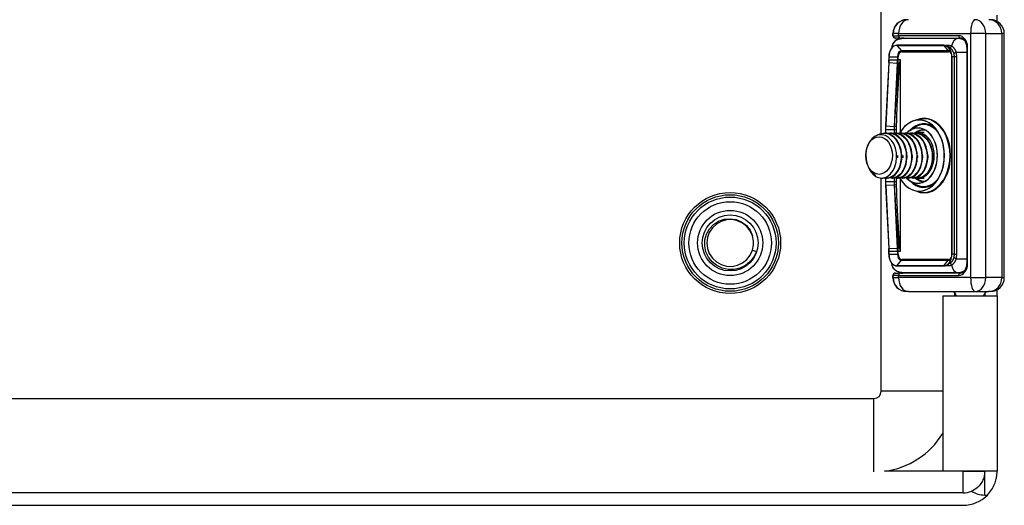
# Model space of a CAD drawing. Header units: inches. Extents: x 2.9 to 60.9, y 4.2 to 31.2.
# Tile 10 of 37: x 10.8 to 15, y 11.6 to 13.7. Entities that reach past the tile are written whole.
import ezdxf

# ---------------------------------------------------------------- set-up
doc = ezdxf.new("R2010")
doc.units = ezdxf.units.IN
doc.header["$MEASUREMENT"] = 0
doc.layers.add('Visible Edges(ANSI)', color=7, linetype='Continuous', lineweight=25)
doc.layers.add('Visible Tangent Edges(ANSI)', color=7, linetype='Continuous', lineweight=25)

msp = doc.modelspace()

# ---------------------------------------------------------------- linework, layer by layer
at = {"layer": 'Visible Edges(ANSI)'}
for p, q in [((14.4728, 13.1757), (14.4728, 21.9841)), ((14.9698, 13.6562), (14.9698, 13.682)), ((14.5232, 13.5943), (14.5232, 13.6041)), ((14.5244, 13.5943), (14.5244, 13.6041)), ((15.0009, 12.5569), (15.0009, 13.6041)), ((14.5338, 13.5844), (14.533, 13.5844)), ((14.5338, 13.5844), (14.5342, 13.5844)), ((14.5544, 13.5844), (14.5342, 13.5844)), ((14.5544, 13.5844), (14.8116, 13.5844)), ((14.8022, 13.5825), (14.5616, 13.5825)), ((14.8116, 13.5825), (14.8022, 13.5825)), ((14.8231, 13.5811), (14.8116, 13.5825)), ((14.7412, 13.5538), (14.5407, 13.5538)), ((14.7661, 13.5438), (14.7541, 13.5504)), ((14.8404, 13.5451), (14.8404, 12.6159)), ((14.5049, 13.4793), (14.4916, 13.2074)), ((14.5052, 13.4908), (14.5049, 13.4793)), ((14.5052, 13.5037), (14.5052, 13.4908)), ((14.7759, 12.6573), (14.7759, 13.5037)), ((14.6169, 13.231), (14.6366, 13.236)), ((14.4916, 13.2074), (14.4912, 13.1918)), ((14.4912, 13.1918), (14.4912, 13.1768)), ((14.5954, 13.1883), (14.6155, 13.2014)), ((14.4845, 13.177), (14.4872, 13.177)), ((14.5067, 13.177), (14.5095, 13.177)), ((14.529, 13.177), (14.5318, 13.177)), ((14.5513, 13.177), (14.5541, 13.177)), ((14.5735, 13.177), (14.5763, 13.177)), ((14.5958, 13.177), (14.5986, 13.177)), ((14.6181, 13.177), (14.6209, 13.177)), ((14.6574, 13.1789), (14.6306, 13.1789)), ((14.4428, 13.004), (14.4488, 12.9912)), ((14.4728, 12.0695), (14.4728, 12.9841)), ((14.4747, 12.9841), (14.4761, 12.9841)), ((14.4912, 12.9843), (14.4912, 12.9692)), ((14.4912, 12.9692), (14.4916, 12.9536)), ((14.4956, 12.9841), (14.4984, 12.9841)), ((14.5179, 12.9841), (14.5206, 12.9841)), ((14.5401, 12.9841), (14.5429, 12.9841)), ((14.5624, 12.9841), (14.5652, 12.9841)), ((14.5847, 12.9841), (14.5875, 12.9841)), ((14.5954, 12.9727), (14.6155, 12.9597)), ((14.6069, 12.9841), (14.6097, 12.9841)), ((14.6292, 12.9841), (14.6306, 12.9841)), ((14.6574, 12.9821), (14.6306, 12.9821)), ((14.4916, 12.9536), (14.5049, 12.6817)), ((14.6169, 12.93), (14.6366, 12.925)), ((13.9203, 12.6745), (13.9371, 12.669)), ((14.5049, 12.6817), (14.5052, 12.6702)), ((14.5052, 12.6702), (14.5052, 12.6573)), ((14.5407, 12.6072), (14.7412, 12.6072)), ((14.7661, 12.6172), (14.7541, 12.6106)), ((14.5232, 12.5569), (14.5232, 12.5667)), ((14.5244, 12.5569), (14.5244, 12.5667)), ((14.533, 12.5766), (14.5338, 12.5766)), ((14.5342, 12.5766), (14.5338, 12.5766)), ((14.5342, 12.5766), (14.5544, 12.5766)), ((14.8116, 12.5766), (14.5544, 12.5766)), ((14.5616, 12.5785), (14.8022, 12.5785)), ((14.8022, 12.5785), (14.8116, 12.5785)), ((14.8116, 12.5785), (14.8231, 12.5799)), ((14.9698, 12.479), (14.9698, 12.5048)), ((14.5824, 12.4978), (14.5822, 12.4978)), ((14.5824, 12.4978), (14.5834, 12.4978)), ((14.5892, 12.4978), (14.5834, 12.4978)), ((14.5892, 12.4978), (14.8758, 12.4978)), ((14.7368, 12.479), (14.9698, 12.479)), ((14.7368, 12.479), (14.7368, 11.7265)), ((14.7878, 12.4927), (14.7878, 12.479)), ((14.8758, 12.4978), (14.9344, 12.4978)), ((14.9168, 12.4906), (14.9168, 12.479)), ((14.9419, 12.4978), (14.9344, 12.4978)), ((14.9698, 12.479), (14.9698, 11.7265)), ((3.4178, 12.0385), (14.4418, 12.0385)), ((14.9698, 11.7265), (14.7368, 11.7265)), ((14.9698, 11.7265), (14.9168, 11.7265)), ((14.9168, 11.7265), (14.9168, 11.7265)), ((14.9698, 11.7265), (14.9698, 11.7265)), ((14.8238, 11.6335), (3.0358, 11.6335)), ((3.0358, 11.5805), (14.8238, 11.5805))]:
    msp.add_line(p, q, dxfattribs=at)
at = {"layer": 'Visible Edges(ANSI)', "flags": 128}
for points in [[(14.5616, 13.5825), (14.5538, 13.5818), (14.5462, 13.5798), (14.539, 13.5765), (14.5325, 13.5719), (14.5269, 13.5661), (14.5226, 13.5592), (14.5198, 13.5514), (14.5188, 13.5433)], [(14.5589, 13.5844), (14.567, 13.584), (14.575, 13.5825)], [(14.8404, 13.5451), (14.8398, 13.5532), (14.838, 13.5609), (14.835, 13.5678), (14.8312, 13.5738), (14.8267, 13.5785), (14.8218, 13.5818), (14.8167, 13.5838), (14.8116, 13.5844)], [(14.5407, 13.5538), (14.5337, 13.5529), (14.527, 13.55), (14.5209, 13.5453), (14.5155, 13.5391), (14.5111, 13.5315), (14.5078, 13.5229), (14.5058, 13.5135), (14.5052, 13.5037)], [(14.7541, 13.5504), (14.7478, 13.553), (14.7412, 13.5538)], [(14.7759, 13.5037), (14.7755, 13.5108), (14.7745, 13.5178), (14.7727, 13.5244), (14.7703, 13.5306)], [(14.6169, 13.231), (14.6075, 13.2281), (14.5983, 13.2239), (14.5894, 13.2186), (14.5809, 13.2122), (14.5729, 13.2048), (14.5653, 13.1964), (14.5583, 13.1871), (14.5519, 13.177)], [(14.5954, 13.1883), (14.5882, 13.183), (14.5814, 13.1767)], [(14.6452, 12.9645), (14.6523, 12.9667), (14.6592, 12.9698), (14.6659, 12.9738), (14.6723, 12.9785), (14.6784, 12.984), (14.6841, 12.9903), (14.6895, 12.9972), (14.6944, 13.0048), (14.6988, 13.013), (14.7027, 13.0216), (14.706, 13.0307), (14.7088, 13.0402), (14.711, 13.05), (14.7126, 13.0601), (14.7135, 13.0702), (14.7138, 13.0805), (14.7135, 13.0908), (14.7126, 13.101), (14.711, 13.111), (14.7088, 13.1208), (14.706, 13.1303), (14.7027, 13.1394), (14.6988, 13.1481), (14.6944, 13.1562), (14.6895, 13.1638), (14.6841, 13.1707), (14.6784, 13.177), (14.6723, 13.1825), (14.6659, 13.1873), (14.6592, 13.1912), (14.6523, 13.1943), (14.6452, 13.1965)], [(14.698, 12.9562), (14.708, 12.9676), (14.717, 12.9805), (14.7248, 12.9949), (14.7314, 13.0105), (14.7366, 13.0271), (14.7404, 13.0445), (14.7427, 13.0624), (14.7434, 13.0805), (14.7427, 13.0986), (14.7404, 13.1165), (14.7366, 13.1339), (14.7314, 13.1505), (14.7248, 13.1661), (14.717, 13.1805), (14.708, 13.1934), (14.698, 13.2048)], [(14.501, 12.9915), (14.5132, 13.0019), (14.5235, 13.0158), (14.5314, 13.0326), (14.5366, 13.0515), (14.5388, 13.0717), (14.5378, 13.0922), (14.5336, 13.112), (14.5265, 13.1301), (14.5167, 13.1457), (14.5046, 13.1579), (14.491, 13.1661), (14.4763, 13.1699), (14.4615, 13.169), (14.4471, 13.1635), (14.434, 13.1536), (14.4229, 13.1398), (14.4143, 13.123), (14.4088, 13.1038), (14.4065, 13.0835), (14.4077, 13.0632), (14.4123, 13.044), (14.42, 13.0271), (14.4304, 13.0135), (14.4428, 13.004)], [(14.4494, 13.1647), (14.4597, 13.1711), (14.4707, 13.1752), (14.482, 13.1769), (14.4933, 13.1762), (14.5045, 13.1731), (14.5151, 13.1677), (14.525, 13.1602), (14.534, 13.1506), (14.5418, 13.1392), (14.5482, 13.1264), (14.5532, 13.1125), (14.5565, 13.0977), (14.5581, 13.0825), (14.5581, 13.0673), (14.5563, 13.0524), (14.5529, 13.0382), (14.548, 13.025), (14.5417, 13.0133), (14.5341, 13.0032), (14.5255, 12.9951), (14.5162, 12.9891), (14.5062, 12.9854), (14.4961, 12.9841), (14.4858, 12.9852)], [(14.4984, 12.9841), (14.5068, 12.9849), (14.5151, 12.9873), (14.5231, 12.9914), (14.5306, 12.997), (14.5376, 13.004), (14.5438, 13.0123), (14.5492, 13.0218), (14.5537, 13.0323), (14.5572, 13.0436), (14.5596, 13.0555), (14.5609, 13.0679), (14.561, 13.0805), (14.56, 13.0931), (14.5578, 13.1055), (14.5544, 13.1174), (14.55, 13.1287), (14.5446, 13.1392), (14.5383, 13.1487), (14.5311, 13.157), (14.5232, 13.164), (14.5147, 13.1696), (14.5058, 13.1737), (14.4966, 13.1761), (14.4872, 13.177)], [(14.497, 13.1761), (14.5072, 13.177), (14.5174, 13.1759), (14.5274, 13.1729), (14.537, 13.168), (14.5461, 13.1613), (14.5543, 13.153), (14.5617, 13.1431), (14.5679, 13.1321), (14.573, 13.1199), (14.5769, 13.107), (14.5794, 13.0935), (14.5805, 13.0798), (14.5803, 13.0661), (14.5786, 13.0526), (14.5757, 13.0398), (14.5714, 13.0277), (14.566, 13.0168), (14.5596, 13.0071), (14.5523, 12.9989), (14.5442, 12.9924), (14.5356, 12.9877), (14.5265, 12.9849), (14.5173, 12.9841), (14.5081, 12.9852)], [(14.5206, 12.9841), (14.5291, 12.9849), (14.5374, 12.9873), (14.5454, 12.9914), (14.5529, 12.997), (14.5598, 13.004), (14.5661, 13.0123), (14.5715, 13.0218), (14.576, 13.0323), (14.5795, 13.0436), (14.5819, 13.0555), (14.5832, 13.0679), (14.5833, 13.0805), (14.5822, 13.0931), (14.58, 13.1055), (14.5767, 13.1174), (14.5723, 13.1287), (14.5669, 13.1392), (14.5605, 13.1487), (14.5534, 13.157), (14.5455, 13.164), (14.537, 13.1696), (14.5281, 13.1737), (14.5189, 13.1761), (14.5095, 13.177)], [(14.5193, 13.1761), (14.5295, 13.177), (14.5397, 13.1759), (14.5497, 13.1729), (14.5593, 13.168), (14.5683, 13.1613), (14.5766, 13.153), (14.5839, 13.1431), (14.5902, 13.1321), (14.5953, 13.1199), (14.5992, 13.107), (14.6017, 13.0935), (14.6028, 13.0798), (14.6025, 13.0661), (14.6009, 13.0526), (14.5979, 13.0398), (14.5937, 13.0277), (14.5883, 13.0168), (14.5819, 13.0071), (14.5745, 12.9989), (14.5665, 12.9924), (14.5578, 12.9877), (14.5488, 12.9849), (14.5396, 12.9841), (14.5304, 12.9852)], [(14.5429, 12.9841), (14.5514, 12.9849), (14.5596, 12.9873), (14.5676, 12.9914), (14.5752, 12.997), (14.5821, 13.004), (14.5884, 13.0123), (14.5938, 13.0218), (14.5983, 13.0323), (14.6018, 13.0436), (14.6042, 13.0555), (14.6054, 13.0679), (14.6056, 13.0805), (14.6045, 13.0931), (14.6023, 13.1055), (14.599, 13.1174), (14.5946, 13.1287), (14.5891, 13.1392), (14.5828, 13.1487), (14.5756, 13.157), (14.5677, 13.164), (14.5593, 13.1696), (14.5504, 13.1737), (14.5411, 13.1761), (14.5318, 13.177)], [(14.5415, 13.1761), (14.5517, 13.177), (14.562, 13.1759), (14.572, 13.1729), (14.5816, 13.168), (14.5906, 13.1613), (14.5989, 13.153), (14.6062, 13.1431), (14.6125, 13.1321), (14.6176, 13.1199), (14.6214, 13.107), (14.6239, 13.0935), (14.6251, 13.0798), (14.6248, 13.0661), (14.6232, 13.0526), (14.6202, 13.0398), (14.616, 13.0277), (14.6106, 13.0168), (14.6042, 13.0071), (14.5968, 12.9989), (14.5887, 12.9924), (14.5801, 12.9877), (14.5711, 12.9849), (14.5619, 12.9841), (14.5527, 12.9852)], [(14.5652, 12.9841), (14.5736, 12.9849), (14.5819, 12.9873), (14.5899, 12.9914), (14.5974, 12.997), (14.6044, 13.004), (14.6106, 13.0123), (14.6161, 13.0218), (14.6205, 13.0323), (14.624, 13.0436), (14.6264, 13.0555), (14.6277, 13.0679), (14.6278, 13.0805), (14.6268, 13.0931), (14.6246, 13.1055), (14.6212, 13.1174), (14.6168, 13.1287), (14.6114, 13.1392), (14.6051, 13.1487), (14.5979, 13.157), (14.59, 13.164), (14.5815, 13.1696), (14.5726, 13.1737), (14.5634, 13.1761), (14.5541, 13.177)], [(14.5638, 13.1761), (14.574, 13.177), (14.5842, 13.1759), (14.5942, 13.1729), (14.6038, 13.168), (14.6129, 13.1613), (14.6211, 13.153), (14.6285, 13.1431), (14.6348, 13.1321), (14.6399, 13.1199), (14.6437, 13.107), (14.6462, 13.0935), (14.6473, 13.0798), (14.6471, 13.0661), (14.6454, 13.0526), (14.6425, 13.0398), (14.6382, 13.0277), (14.6329, 13.0168), (14.6264, 13.0071), (14.6191, 12.9989), (14.611, 12.9924), (14.6024, 12.9877), (14.5933, 12.9849), (14.5841, 12.9841), (14.5749, 12.9852)], [(14.5875, 12.9841), (14.5959, 12.9849), (14.6042, 12.9873), (14.6122, 12.9914), (14.6197, 12.997), (14.6267, 13.004), (14.6329, 13.0123), (14.6383, 13.0218), (14.6428, 13.0323), (14.6463, 13.0436), (14.6487, 13.0555), (14.65, 13.0679), (14.6501, 13.0805), (14.649, 13.0931), (14.6468, 13.1055), (14.6435, 13.1174), (14.6391, 13.1287), (14.6337, 13.1392), (14.6273, 13.1487), (14.6202, 13.157), (14.6123, 13.164), (14.6038, 13.1696), (14.5949, 13.1737), (14.5857, 13.1761), (14.5763, 13.177)], [(14.5861, 13.1761), (14.5963, 13.177), (14.6065, 13.1759), (14.6165, 13.1729), (14.6261, 13.168), (14.6351, 13.1613), (14.6434, 13.153), (14.6507, 13.1431), (14.657, 13.1321), (14.6621, 13.1199), (14.666, 13.107), (14.6685, 13.0935), (14.6696, 13.0798), (14.6693, 13.0661), (14.6677, 13.0526), (14.6647, 13.0398), (14.6605, 13.0277), (14.6551, 13.0168), (14.6487, 13.0071), (14.6414, 12.9989), (14.6333, 12.9924), (14.6246, 12.9877), (14.6156, 12.9849), (14.6064, 12.9841), (14.5972, 12.9852)], [(14.6097, 12.9841), (14.6182, 12.9849), (14.6265, 12.9873), (14.6344, 12.9914), (14.642, 12.997), (14.6489, 13.004), (14.6552, 13.0123), (14.6606, 13.0218), (14.6651, 13.0323), (14.6686, 13.0436), (14.671, 13.0555), (14.6722, 13.0679), (14.6724, 13.0805), (14.6713, 13.0931), (14.6691, 13.1055), (14.6658, 13.1174), (14.6614, 13.1287), (14.656, 13.1392), (14.6496, 13.1487), (14.6424, 13.157), (14.6346, 13.164), (14.6261, 13.1696), (14.6172, 13.1737), (14.608, 13.1761), (14.5986, 13.177)], [(14.6083, 13.1761), (14.6186, 13.177), (14.6288, 13.1759), (14.6388, 13.1729), (14.6484, 13.168), (14.6574, 13.1613), (14.6657, 13.153), (14.673, 13.1431), (14.6793, 13.1321), (14.6844, 13.1199), (14.6882, 13.107), (14.6908, 13.0935), (14.6919, 13.0798), (14.6916, 13.0661), (14.69, 13.0526), (14.687, 13.0398), (14.6828, 13.0277), (14.6774, 13.0168), (14.671, 13.0071), (14.6636, 12.9989), (14.6556, 12.9924), (14.6469, 12.9877), (14.6379, 12.9849), (14.6287, 12.9841), (14.6195, 12.9852)], [(14.6569, 12.9915), (14.6635, 12.9964), (14.6697, 13.0023), (14.6754, 13.0093), (14.6804, 13.0171), (14.6848, 13.0259), (14.6884, 13.0353), (14.6913, 13.0453), (14.6933, 13.0558), (14.6944, 13.0666), (14.6947, 13.0776), (14.6941, 13.0886), (14.6926, 13.0995), (14.6902, 13.1102), (14.687, 13.1205), (14.683, 13.1302), (14.6782, 13.1393), (14.6727, 13.1477), (14.6665, 13.1551), (14.6598, 13.1616), (14.6526, 13.167), (14.645, 13.1713), (14.6371, 13.1745), (14.6291, 13.1763), (14.6209, 13.177)], [(14.5387, 13.0805), (14.5388, 13.0801), (14.5388, 13.0797), (14.5388, 13.0793), (14.5388, 13.0788), (14.5388, 13.0784), (14.5388, 13.078), (14.5388, 13.0776), (14.5388, 13.0772), (14.5388, 13.0768), (14.5388, 13.0763), (14.5388, 13.0759), (14.5388, 13.0755), (14.5388, 13.0751), (14.5388, 13.0747), (14.5388, 13.0743), (14.5388, 13.0738), (14.5388, 13.0734), (14.5388, 13.073), (14.5388, 13.0726), (14.5388, 13.0722), (14.5388, 13.0718), (14.5388, 13.0714), (14.5387, 13.0709), (14.5387, 13.0705)], [(14.5443, 13.0705), (14.5443, 13.0709), (14.5443, 13.0713), (14.5443, 13.0718), (14.5443, 13.0722), (14.5442, 13.0726), (14.5442, 13.073), (14.5442, 13.0734), (14.5442, 13.0738), (14.5442, 13.0743), (14.5442, 13.0747), (14.5442, 13.0751), (14.5442, 13.0755), (14.5442, 13.0759), (14.5442, 13.0763), (14.5442, 13.0768), (14.5442, 13.0772), (14.5442, 13.0776), (14.5442, 13.078), (14.5442, 13.0784), (14.5443, 13.0788), (14.5443, 13.0793), (14.5443, 13.0797), (14.5443, 13.0801), (14.5443, 13.0805)], [(14.561, 13.0805), (14.561, 13.0801), (14.561, 13.0797), (14.561, 13.0792), (14.5611, 13.0788), (14.5611, 13.0784), (14.5611, 13.078), (14.5611, 13.0776), (14.5611, 13.0772), (14.5611, 13.0767), (14.5611, 13.0763), (14.5611, 13.0759), (14.5611, 13.0755), (14.5611, 13.0751), (14.5611, 13.0747), (14.5611, 13.0743), (14.5611, 13.0738), (14.5611, 13.0734), (14.5611, 13.073), (14.5611, 13.0726), (14.5611, 13.0722), (14.5611, 13.0718), (14.561, 13.0713), (14.561, 13.0709), (14.561, 13.0705)], [(14.5666, 13.0705), (14.5666, 13.0709), (14.5665, 13.0713), (14.5665, 13.0718), (14.5665, 13.0722), (14.5665, 13.0726), (14.5665, 13.073), (14.5665, 13.0734), (14.5665, 13.0738), (14.5665, 13.0743), (14.5665, 13.0747), (14.5665, 13.0751), (14.5665, 13.0755), (14.5665, 13.0759), (14.5665, 13.0763), (14.5665, 13.0768), (14.5665, 13.0772), (14.5665, 13.0776), (14.5665, 13.078), (14.5665, 13.0784), (14.5665, 13.0788), (14.5665, 13.0793), (14.5665, 13.0797), (14.5666, 13.0801), (14.5666, 13.0805)], [(14.5833, 13.0805), (14.5833, 13.0801), (14.5833, 13.0797), (14.5833, 13.0792), (14.5833, 13.0788), (14.5833, 13.0784), (14.5833, 13.078), (14.5833, 13.0776), (14.5834, 13.0772), (14.5834, 13.0767), (14.5834, 13.0763), (14.5834, 13.0759), (14.5834, 13.0755), (14.5834, 13.0751), (14.5834, 13.0747), (14.5834, 13.0742), (14.5834, 13.0738), (14.5834, 13.0734), (14.5833, 13.073), (14.5833, 13.0726), (14.5833, 13.0722), (14.5833, 13.0718), (14.5833, 13.0713), (14.5833, 13.0709), (14.5833, 13.0705)], [(14.6055, 13.0805), (14.6055, 13.0801), (14.6056, 13.0797), (14.6056, 13.0793), (14.6056, 13.0788), (14.6056, 13.0784), (14.6056, 13.078), (14.6056, 13.0776), (14.6056, 13.0772), (14.6056, 13.0768), (14.6056, 13.0763), (14.6056, 13.0759), (14.6056, 13.0755), (14.6056, 13.0751), (14.6056, 13.0747), (14.6056, 13.0743), (14.6056, 13.0738), (14.6056, 13.0734), (14.6056, 13.073), (14.6056, 13.0726), (14.6056, 13.0722), (14.6056, 13.0718), (14.6056, 13.0713), (14.6055, 13.0709), (14.6055, 13.0705)], [(14.6278, 13.0805), (14.6278, 13.0801), (14.6278, 13.0797), (14.6278, 13.0793), (14.6279, 13.0788), (14.6279, 13.0784), (14.6279, 13.078), (14.6279, 13.0776), (14.6279, 13.0772), (14.6279, 13.0768), (14.6279, 13.0763), (14.6279, 13.0759), (14.6279, 13.0755), (14.6279, 13.0751), (14.6279, 13.0747), (14.6279, 13.0743), (14.6279, 13.0738), (14.6279, 13.0734), (14.6279, 13.073), (14.6279, 13.0726), (14.6279, 13.0722), (14.6278, 13.0718), (14.6278, 13.0714), (14.6278, 13.0709), (14.6278, 13.0705)], [(14.6501, 13.0805), (14.6501, 13.0801), (14.6501, 13.0797), (14.6501, 13.0793), (14.6501, 13.0788), (14.6502, 13.0784), (14.6502, 13.078), (14.6502, 13.0776), (14.6502, 13.0772), (14.6502, 13.0768), (14.6502, 13.0763), (14.6502, 13.0759), (14.6502, 13.0755), (14.6502, 13.0751), (14.6502, 13.0747), (14.6502, 13.0743), (14.6502, 13.0738), (14.6502, 13.0734), (14.6502, 13.073), (14.6501, 13.0726), (14.6501, 13.0722), (14.6501, 13.0718), (14.6501, 13.0714), (14.6501, 13.0709), (14.6501, 13.0705)], [(14.6724, 13.0805), (14.6724, 13.0801), (14.6724, 13.0797), (14.6724, 13.0792), (14.6724, 13.0788), (14.6724, 13.0784), (14.6724, 13.078), (14.6724, 13.0776), (14.6725, 13.0772), (14.6725, 13.0767), (14.6725, 13.0763), (14.6725, 13.0759), (14.6725, 13.0755), (14.6725, 13.0751), (14.6725, 13.0747), (14.6725, 13.0743), (14.6725, 13.0738), (14.6724, 13.0734), (14.6724, 13.073), (14.6724, 13.0726), (14.6724, 13.0722), (14.6724, 13.0718), (14.6724, 13.0713), (14.6724, 13.0709), (14.6724, 13.0705)], [(14.4488, 12.9912), (14.4474, 12.9922), (14.4459, 12.9932), (14.4445, 12.9942), (14.443, 12.9953), (14.4416, 12.9965), (14.4402, 12.9977), (14.4389, 12.999), (14.4375, 13.0003), (14.4362, 13.0016), (14.4349, 13.003), (14.4337, 13.0045), (14.4324, 13.006), (14.4312, 13.0076), (14.43, 13.0092), (14.4289, 13.0108), (14.4278, 13.0125), (14.4267, 13.0142), (14.4256, 13.016), (14.4246, 13.0178), (14.4236, 13.0196), (14.4226, 13.0215), (14.4216, 13.0235), (14.4207, 13.0254), (14.4199, 13.0274)], [(14.4761, 12.9841), (14.4772, 12.9841), (14.4782, 12.9841), (14.4793, 12.9842), (14.4804, 12.9843), (14.4814, 12.9844), (14.4825, 12.9845), (14.4836, 12.9847), (14.4846, 12.9849), (14.4857, 12.9851), (14.4867, 12.9854), (14.4878, 12.9856), (14.4888, 12.9859), (14.4899, 12.9863), (14.4909, 12.9866), (14.492, 12.987), (14.493, 12.9874), (14.494, 12.9878), (14.495, 12.9883), (14.4961, 12.9888), (14.4971, 12.9893), (14.4981, 12.9898), (14.4991, 12.9904), (14.5001, 12.9909), (14.501, 12.9915)], [(14.5515, 12.9849), (14.5579, 12.9746), (14.5649, 12.9651), (14.5725, 12.9566), (14.5806, 12.9491), (14.5892, 12.9426), (14.5981, 12.9372), (14.6074, 12.933), (14.6169, 12.93)], [(14.5815, 12.9842), (14.5883, 12.978), (14.5954, 12.9727)], [(13.9371, 12.669), (13.926, 12.6459), (13.91, 12.6257), (13.89, 12.6095), (13.8669, 12.5981), (13.8419, 12.5921), (13.8162, 12.5919), (13.7911, 12.5974), (13.7678, 12.6085), (13.7477, 12.6245), (13.7319, 12.6447), (13.721, 12.668), (13.7159, 12.6932), (13.7168, 12.7189), (13.7236, 12.7436), (13.7361, 12.766), (13.7536, 12.7849), (13.7751, 12.799), (13.7993, 12.8075), (13.8248, 12.8098), (13.8502, 12.8059), (13.8738, 12.7959), (13.8942, 12.7803), (13.91, 12.7601), (13.9203, 12.7366)], [(13.9203, 12.7366), (13.9104, 12.758), (13.8958, 12.7765), (13.8772, 12.7911), (13.8558, 12.801), (13.8327, 12.8056), (13.8091, 12.8047), (13.7864, 12.7982), (13.7658, 12.7867), (13.7484, 12.7707), (13.7353, 12.7511), (13.7272, 12.7289), (13.7244, 12.7055), (13.7272, 12.682), (13.7354, 12.6599), (13.7485, 12.6403), (13.7658, 12.6243), (13.7864, 12.6127), (13.8091, 12.6063), (13.8327, 12.6054), (13.8559, 12.61), (13.8773, 12.6199), (13.8958, 12.6345), (13.9104, 12.6531), (13.9203, 12.6745)], [(14.5052, 12.6573), (14.5058, 12.6475), (14.5078, 12.6381), (14.5111, 12.6295), (14.5155, 12.6219), (14.5209, 12.6157), (14.527, 12.611), (14.5337, 12.6082), (14.5407, 12.6072)], [(14.7703, 12.6304), (14.7727, 12.6366), (14.7745, 12.6433), (14.7755, 12.6502), (14.7759, 12.6573)], [(14.5616, 12.5785), (14.5538, 12.5792), (14.5462, 12.5812), (14.539, 12.5845), (14.5325, 12.5891), (14.5269, 12.5949), (14.5226, 12.6018), (14.5198, 12.6096), (14.5188, 12.6178)], [(14.7412, 12.6072), (14.7478, 12.6081), (14.7541, 12.6106)], [(14.8116, 12.5766), (14.8167, 12.5772), (14.8218, 12.5792), (14.8267, 12.5825), (14.8312, 12.5872), (14.835, 12.5932), (14.838, 12.6002), (14.8398, 12.6079), (14.8404, 12.6159)], [(14.5589, 12.5766), (14.567, 12.5771), (14.575, 12.5785)], [(14.9168, 11.7265), (14.9168, 11.7262), (14.9168, 11.7254), (14.9168, 11.7241), (14.9167, 11.7224), (14.9166, 11.7202), (14.9164, 11.7175), (14.916, 11.7145), (14.9155, 11.7111), (14.9148, 11.7074), (14.9139, 11.7033), (14.9126, 11.6989), (14.911, 11.6943), (14.9091, 11.6895), (14.9068, 11.6845), (14.9041, 11.6795), (14.9009, 11.6744), (14.8972, 11.6694), (14.8932, 11.6646), (14.8887, 11.6599), (14.8838, 11.6555), (14.8785, 11.6513), (14.873, 11.6476), (14.8671, 11.6442), (14.8609, 11.6412)], [(14.9283, 11.6246), (14.933, 11.6296), (14.9375, 11.6349), (14.9418, 11.6406), (14.9459, 11.6465), (14.9497, 11.6526), (14.9532, 11.6589), (14.9563, 11.6652), (14.959, 11.6713), (14.9612, 11.6772), (14.9631, 11.6828), (14.9647, 11.6882), (14.966, 11.6934), (14.9671, 11.6984), (14.9679, 11.703), (14.9685, 11.7073), (14.969, 11.7113), (14.9693, 11.7148), (14.9696, 11.7178), (14.9697, 11.7205), (14.9698, 11.7226), (14.9698, 11.7243), (14.9698, 11.7255), (14.9698, 11.7263), (14.9698, 11.7265)]]:
    msp.add_lwpolyline(points, dxfattribs=at)
at = {"layer": 'Visible Edges(ANSI)'}
for radius in [0.2165, 0.2071, 0.1969, 0.1201]:
    msp.add_circle((13.8248, 12.7055), radius, dxfattribs=at)
for centre, radius, start, end in [((14.5822, 13.6041), 0.0591, 90, 180), ((14.5834, 13.6041), 0.0591, 90, 180), ((14.9419, 13.6041), 0.0591, 0, 90), ((14.533, 13.5943), 0.00984, 180, 270), ((14.5342, 13.5943), 0.00984, 180, 270), ((13.8248, 12.7055), 0.1004, 342.018, 18.018), ((14.533, 12.5667), 0.00984, 90, 180), ((14.5822, 12.5569), 0.0591, 180, 270), ((14.5342, 12.5667), 0.00984, 90, 180), ((14.5834, 12.5569), 0.0591, 180, 270), ((14.9419, 12.5569), 0.0591, 270, 0), ((14.7746, 12.4781), 0.0197, 2.5104, 90), ((14.932, 12.4781), 0.0197, 90, 177.4896), ((14.4418, 12.0695), 0.031, 270, 0), ((14.4418, 12.0695), 0.346, 277.5509, 328.4939), ((14.8238, 11.7265), 0.093, 270, 293.524), ((14.8238, 11.7265), 0.146, 270, 315.7102)]:
    msp.add_arc(centre, radius, start, end, dxfattribs=at)
for centre, major_axis, start_param, end_param in [((14.6306, 13.0805), (0, -0.0984), 6.064213, 9.626048), ((14.6306, 13.0805), (0, -0.0984), 4.767443, 4.770887), ((14.4747, 13.0805), (0, -0.0965), 5.894413, 6.679811), ((14.6306, 13.0805), (0, -0.0965), 0, 0.396626)]:
    msp.add_ellipse(centre, major_axis=major_axis, ratio=0.707107, start_param=start_param, end_param=end_param, dxfattribs=at)
msp.add_ellipse((14.4636, 13.0805), major_axis=(0, 0.0807), ratio=0.707107, dxfattribs=at)
at = {"layer": 'Visible Tangent Edges(ANSI)'}
for p, q in [((14.524, 13.6041), (14.5232, 13.6041)), ((14.524, 13.6041), (14.5244, 13.6041)), ((14.524, 13.5943), (14.524, 13.6041)), ((14.5474, 13.6041), (14.5244, 13.6041)), ((14.5474, 13.6041), (14.8564, 13.6041)), ((14.5474, 13.5943), (14.5474, 13.6041)), ((14.9214, 13.6041), (14.8564, 13.6041)), ((14.8564, 13.6041), (14.8564, 12.5569)), ((14.9214, 13.6041), (14.9902, 13.6041)), ((14.9214, 12.5569), (14.9214, 13.6041)), ((15.0009, 13.6041), (14.9902, 13.6041)), ((14.9902, 13.6041), (14.9902, 12.5569)), ((14.5232, 13.5943), (14.524, 13.5943)), ((14.5244, 13.5943), (14.524, 13.5943)), ((14.5244, 13.5943), (14.5474, 13.5943)), ((14.8046, 13.5943), (14.5474, 13.5943)), ((14.5405, 13.5531), (14.741, 13.5531)), ((14.5405, 13.5531), (14.5604, 13.5296)), ((14.7608, 13.5296), (14.5604, 13.5296)), ((14.5616, 13.5259), (14.762, 13.5259)), ((14.741, 13.5531), (14.7608, 13.5296)), ((14.7628, 13.5521), (14.7504, 13.5521)), ((14.7943, 13.5234), (14.8404, 13.5234)), ((14.8433, 13.5451), (14.8404, 13.5451)), ((14.8433, 12.6159), (14.8433, 13.5451)), ((14.5053, 13.4793), (14.492, 13.2074)), ((14.5056, 13.5037), (14.5052, 13.5037)), ((14.5056, 13.4908), (14.5052, 13.4908)), ((14.5053, 13.4793), (14.5418, 13.4774)), ((14.5056, 13.5037), (14.5056, 13.4908)), ((14.5056, 13.5037), (14.5421, 13.5037)), ((14.5056, 13.4908), (14.5421, 13.4908)), ((14.5418, 13.4774), (14.5285, 13.2055)), ((14.5421, 13.5037), (14.5459, 13.5037)), ((14.5421, 13.5037), (14.5421, 13.4908)), ((14.5421, 13.4908), (14.5459, 13.4908)), ((14.5437, 13.4396), (14.5455, 13.4773)), ((14.5455, 13.4773), (14.5508, 13.4773)), ((14.5459, 13.4908), (14.5459, 13.5037)), ((14.5549, 13.4908), (14.5459, 13.4908)), ((14.5549, 13.1818), (14.5549, 13.4908)), ((14.7759, 13.5037), (14.7767, 13.5037)), ((14.7767, 12.6573), (14.7767, 13.5037)), ((14.7857, 13.5037), (14.7767, 13.5037)), ((14.7857, 13.5037), (14.7857, 12.6573)), ((14.797, 13.5037), (14.7857, 13.5037)), ((14.797, 12.6573), (14.797, 13.5037)), ((14.4917, 13.1918), (14.4912, 13.1918)), ((14.4917, 13.1918), (14.4917, 13.1768)), ((14.4917, 13.1918), (14.5282, 13.1918)), ((14.492, 13.2074), (14.5285, 13.2055)), ((14.5282, 13.1918), (14.5285, 13.1918)), ((14.5282, 13.1918), (14.5282, 13.177)), ((14.5285, 13.1918), (14.5386, 13.1918)), ((14.5285, 13.1918), (14.5285, 13.177)), ((14.5386, 13.1765), (14.5386, 13.1918)), ((14.4917, 12.9692), (14.4912, 12.9692)), ((14.4917, 12.9842), (14.4917, 12.9692)), ((14.4917, 12.9692), (14.5282, 12.9692)), ((14.5282, 12.9847), (14.5282, 12.9692)), ((14.5282, 12.9692), (14.5285, 12.9692)), ((14.5285, 12.9848), (14.5285, 12.9692)), ((14.5285, 12.9692), (14.5386, 12.9692)), ((14.5386, 12.9692), (14.5386, 12.9841)), ((14.5549, 12.6702), (14.5549, 12.9792)), ((14.492, 12.9536), (14.5285, 12.9555)), ((14.492, 12.9536), (14.5053, 12.6817)), ((14.5285, 12.9555), (14.5418, 12.6836)), ((14.5455, 12.6837), (14.5437, 12.7214)), ((14.5053, 12.6817), (14.5418, 12.6836)), ((14.5508, 12.6837), (14.5455, 12.6837)), ((14.5056, 12.6702), (14.5052, 12.6702)), ((14.5056, 12.6573), (14.5052, 12.6573)), ((14.5056, 12.6702), (14.5421, 12.6702)), ((14.5056, 12.6573), (14.5056, 12.6702)), ((14.5056, 12.6573), (14.5421, 12.6573)), ((14.5405, 12.6079), (14.5604, 12.6315)), ((14.5421, 12.6702), (14.5459, 12.6702)), ((14.5421, 12.6702), (14.5421, 12.6573)), ((14.5421, 12.6573), (14.5459, 12.6573)), ((14.5459, 12.6702), (14.5549, 12.6702)), ((14.5459, 12.6573), (14.5459, 12.6702)), ((14.5604, 12.6315), (14.7608, 12.6315)), ((14.762, 12.6351), (14.5616, 12.6351)), ((14.741, 12.6079), (14.7608, 12.6315)), ((14.7759, 12.6573), (14.7767, 12.6573)), ((14.7857, 12.6573), (14.7767, 12.6573)), ((14.7857, 12.6573), (14.797, 12.6573)), ((14.7943, 12.6376), (14.8404, 12.6376)), ((14.741, 12.6079), (14.5405, 12.6079)), ((14.7504, 12.6089), (14.7628, 12.6089)), ((14.8433, 12.6159), (14.8404, 12.6159)), ((14.524, 12.5667), (14.5232, 12.5667)), ((14.5232, 12.5569), (14.524, 12.5569)), ((14.524, 12.5667), (14.5244, 12.5667)), ((14.524, 12.5569), (14.524, 12.5667)), ((14.5244, 12.5569), (14.524, 12.5569)), ((14.5474, 12.5667), (14.5244, 12.5667)), ((14.5244, 12.5569), (14.5474, 12.5569)), ((14.5474, 12.5667), (14.8046, 12.5667)), ((14.5474, 12.5569), (14.5474, 12.5667)), ((14.8564, 12.5569), (14.5474, 12.5569)), ((14.8564, 12.5569), (14.9214, 12.5569)), ((14.9902, 12.5569), (14.9214, 12.5569)), ((14.9902, 12.5569), (15.0009, 12.5569)), ((14.7368, 12.0695), (14.4728, 12.0695)), ((14.4418, 11.7235), (14.4418, 12.0385)), ((14.8238, 11.7265), (14.4873, 11.7265)), ((14.8238, 11.6335), (14.8238, 11.7265)), ((14.8238, 11.7265), (14.9168, 11.7265)), ((14.8238, 11.7265), (14.8238, 11.7265)), ((14.9168, 11.6246), (14.9168, 11.7265)), ((14.9168, 11.6246), (14.9283, 11.6246))]:
    msp.add_line(p, q, dxfattribs=at)
at = {"layer": 'Visible Tangent Edges(ANSI)', "flags": 128}
for points in [[(14.5194, 13.5438), (14.5196, 13.5466), (14.5199, 13.5493), (14.5205, 13.5519), (14.5212, 13.5545), (14.5222, 13.5571), (14.5233, 13.5595), (14.5245, 13.5619), (14.526, 13.5641), (14.5276, 13.5663), (14.5293, 13.5683), (14.5311, 13.5703), (14.533, 13.572), (14.5351, 13.5737), (14.5372, 13.5752), (14.5394, 13.5766), (14.5417, 13.5778), (14.5441, 13.5789), (14.5465, 13.5798), (14.5489, 13.5806), (14.5514, 13.5813), (14.5539, 13.5818), (14.5565, 13.5822), (14.559, 13.5824), (14.5616, 13.5825)], [(14.576, 13.5825), (14.5753, 13.5826), (14.5746, 13.5828), (14.5739, 13.5829), (14.5732, 13.5831), (14.5725, 13.5832), (14.5718, 13.5833), (14.5711, 13.5835), (14.5703, 13.5836), (14.5696, 13.5837), (14.5689, 13.5838), (14.5682, 13.5839), (14.5675, 13.584), (14.5668, 13.584), (14.5661, 13.5841), (14.5654, 13.5842), (14.5646, 13.5842), (14.5639, 13.5843), (14.5632, 13.5843), (14.5625, 13.5844), (14.5618, 13.5844), (14.5611, 13.5844), (14.5603, 13.5844), (14.5596, 13.5844), (14.5589, 13.5844)], [(14.7748, 13.5497), (14.7743, 13.5499), (14.7738, 13.5501), (14.7734, 13.5502), (14.7729, 13.5504), (14.7724, 13.5506), (14.7719, 13.5507), (14.7714, 13.5509), (14.7709, 13.551), (14.7704, 13.5512), (14.7699, 13.5513), (14.7694, 13.5514), (14.7689, 13.5515), (14.7684, 13.5516), (14.7679, 13.5517), (14.7674, 13.5518), (14.7669, 13.5518), (14.7664, 13.5519), (14.7659, 13.5519), (14.7654, 13.552), (14.7648, 13.552), (14.7643, 13.5521), (14.7638, 13.5521), (14.7633, 13.5521), (14.7628, 13.5521)], [(14.7661, 13.5438), (14.7669, 13.5433), (14.7678, 13.5427), (14.7687, 13.5421), (14.7696, 13.5414), (14.7704, 13.5407), (14.7713, 13.54), (14.7721, 13.5392), (14.7729, 13.5384), (14.7737, 13.5375), (14.7745, 13.5366), (14.7752, 13.5357), (14.7759, 13.5347), (14.7767, 13.5337), (14.7773, 13.5326), (14.778, 13.5315), (14.7787, 13.5304), (14.7793, 13.5293), (14.7799, 13.5281), (14.7804, 13.5269), (14.781, 13.5257), (14.7815, 13.5244), (14.782, 13.5231), (14.7825, 13.5218), (14.7829, 13.5205)], [(14.7943, 13.5234), (14.7939, 13.5249), (14.7934, 13.5264), (14.7929, 13.5279), (14.7923, 13.5294), (14.7917, 13.5308), (14.7911, 13.5322), (14.7904, 13.5336), (14.7897, 13.5349), (14.789, 13.5362), (14.7882, 13.5375), (14.7874, 13.5387), (14.7865, 13.5399), (14.7857, 13.541), (14.7848, 13.5421), (14.7838, 13.5431), (14.7829, 13.544), (14.7819, 13.5449), (14.7809, 13.5458), (14.7799, 13.5466), (14.7789, 13.5473), (14.7779, 13.548), (14.7769, 13.5486), (14.7758, 13.5492), (14.7748, 13.5497)], [(14.7829, 13.5205), (14.7832, 13.5199), (14.7834, 13.5192), (14.7836, 13.5185), (14.7838, 13.5178), (14.7839, 13.5172), (14.7841, 13.5165), (14.7843, 13.5158), (14.7844, 13.5151), (14.7846, 13.5144), (14.7847, 13.5137), (14.7849, 13.513), (14.785, 13.5123), (14.7851, 13.5116), (14.7852, 13.5109), (14.7853, 13.5102), (14.7854, 13.5094), (14.7854, 13.5087), (14.7855, 13.508), (14.7856, 13.5073), (14.7856, 13.5066), (14.7856, 13.5059), (14.7857, 13.5052), (14.7857, 13.5044), (14.7857, 13.5037)], [(14.797, 13.5037), (14.797, 13.5046), (14.7969, 13.5054), (14.7969, 13.5062), (14.7969, 13.5071), (14.7968, 13.5079), (14.7968, 13.5088), (14.7967, 13.5096), (14.7967, 13.5104), (14.7966, 13.5113), (14.7965, 13.5121), (14.7964, 13.5129), (14.7963, 13.5138), (14.7962, 13.5146), (14.7961, 13.5154), (14.7959, 13.5162), (14.7958, 13.517), (14.7956, 13.5179), (14.7955, 13.5187), (14.7953, 13.5195), (14.7951, 13.5203), (14.7949, 13.5211), (14.7947, 13.5219), (14.7945, 13.5226), (14.7943, 13.5234)], [(14.5549, 13.4908), (14.5547, 13.4903), (14.5545, 13.4897), (14.5544, 13.4891), (14.5542, 13.4886), (14.5541, 13.488), (14.5539, 13.4874), (14.5537, 13.4869), (14.5536, 13.4863), (14.5534, 13.4858), (14.5532, 13.4852), (14.5531, 13.4846), (14.5529, 13.4841), (14.5527, 13.4835), (14.5526, 13.4829), (14.5524, 13.4824), (14.5522, 13.4818), (14.5521, 13.4812), (14.5519, 13.4807), (14.5517, 13.4801), (14.5515, 13.4795), (14.5514, 13.479), (14.5512, 13.4784), (14.551, 13.4779), (14.5508, 13.4773)], [(14.5531, 13.4762), (14.5532, 13.4768), (14.5533, 13.4774), (14.5533, 13.478), (14.5534, 13.4786), (14.5535, 13.4792), (14.5536, 13.4799), (14.5536, 13.4805), (14.5537, 13.4811), (14.5538, 13.4817), (14.5539, 13.4823), (14.5539, 13.4829), (14.554, 13.4835), (14.5541, 13.4841), (14.5542, 13.4847), (14.5542, 13.4853), (14.5543, 13.486), (14.5544, 13.4866), (14.5544, 13.4872), (14.5545, 13.4878), (14.5546, 13.4884), (14.5546, 13.489), (14.5547, 13.4896), (14.5548, 13.4902), (14.5549, 13.4908)], [(14.5437, 13.4396), (14.543, 13.4299), (14.5423, 13.4202), (14.5416, 13.4105), (14.5409, 13.4008), (14.5402, 13.3911), (14.5395, 13.3813), (14.5389, 13.3716), (14.5382, 13.3618), (14.5375, 13.3521), (14.5368, 13.3423), (14.5362, 13.3326), (14.5355, 13.3228), (14.5349, 13.3131), (14.5343, 13.3033), (14.5337, 13.2935), (14.5331, 13.2837), (14.5325, 13.274), (14.532, 13.2642), (14.5314, 13.2544), (14.5309, 13.2446), (14.5304, 13.2348), (14.5298, 13.2251), (14.5293, 13.2153), (14.5288, 13.2055)], [(14.5388, 13.2047), (14.539, 13.2145), (14.5393, 13.2243), (14.5396, 13.2341), (14.5398, 13.2438), (14.5402, 13.2536), (14.5405, 13.2634), (14.5408, 13.2732), (14.5412, 13.2829), (14.5416, 13.2927), (14.542, 13.3024), (14.5425, 13.3122), (14.543, 13.3219), (14.5435, 13.3317), (14.5441, 13.3414), (14.5446, 13.3511), (14.5452, 13.3609), (14.5458, 13.3706), (14.5464, 13.3803), (14.547, 13.39), (14.5476, 13.3997), (14.5482, 13.4094), (14.5489, 13.4191), (14.5495, 13.4288), (14.5501, 13.4385)], [(14.5288, 13.2055), (14.5288, 13.2049), (14.5288, 13.2043), (14.5288, 13.2038), (14.5287, 13.2032), (14.5287, 13.2026), (14.5287, 13.2021), (14.5287, 13.2015), (14.5287, 13.2009), (14.5286, 13.2004), (14.5286, 13.1998), (14.5286, 13.1992), (14.5286, 13.1987), (14.5286, 13.1981), (14.5286, 13.1975), (14.5285, 13.197), (14.5285, 13.1964), (14.5285, 13.1958), (14.5285, 13.1953), (14.5285, 13.1947), (14.5285, 13.1941), (14.5285, 13.1935), (14.5285, 13.193), (14.5285, 13.1924), (14.5285, 13.1918)], [(14.5386, 13.1918), (14.5386, 13.1924), (14.5386, 13.1929), (14.5386, 13.1935), (14.5386, 13.194), (14.5386, 13.1945), (14.5386, 13.1951), (14.5386, 13.1956), (14.5386, 13.1961), (14.5386, 13.1967), (14.5387, 13.1972), (14.5387, 13.1978), (14.5387, 13.1983), (14.5387, 13.1988), (14.5387, 13.1994), (14.5387, 13.1999), (14.5387, 13.2004), (14.5387, 13.201), (14.5387, 13.2015), (14.5387, 13.202), (14.5387, 13.2026), (14.5387, 13.2031), (14.5388, 13.2037), (14.5388, 13.2042), (14.5388, 13.2047)], [(14.5285, 12.9692), (14.5285, 12.9686), (14.5285, 12.968), (14.5285, 12.9675), (14.5285, 12.9669), (14.5285, 12.9663), (14.5285, 12.9658), (14.5285, 12.9652), (14.5285, 12.9646), (14.5285, 12.964), (14.5286, 12.9635), (14.5286, 12.9629), (14.5286, 12.9623), (14.5286, 12.9618), (14.5286, 12.9612), (14.5286, 12.9606), (14.5287, 12.9601), (14.5287, 12.9595), (14.5287, 12.9589), (14.5287, 12.9584), (14.5287, 12.9578), (14.5288, 12.9572), (14.5288, 12.9567), (14.5288, 12.9561), (14.5288, 12.9555)], [(14.5388, 12.9563), (14.5388, 12.9568), (14.5388, 12.9574), (14.5387, 12.9579), (14.5387, 12.9584), (14.5387, 12.959), (14.5387, 12.9595), (14.5387, 12.96), (14.5387, 12.9606), (14.5387, 12.9611), (14.5387, 12.9616), (14.5387, 12.9622), (14.5387, 12.9627), (14.5387, 12.9632), (14.5387, 12.9638), (14.5386, 12.9643), (14.5386, 12.9649), (14.5386, 12.9654), (14.5386, 12.9659), (14.5386, 12.9665), (14.5386, 12.967), (14.5386, 12.9676), (14.5386, 12.9681), (14.5386, 12.9686), (14.5386, 12.9692)], [(14.5288, 12.9555), (14.5293, 12.9457), (14.5298, 12.936), (14.5304, 12.9262), (14.5309, 12.9164), (14.5314, 12.9066), (14.532, 12.8968), (14.5325, 12.8871), (14.5331, 12.8773), (14.5337, 12.8675), (14.5343, 12.8577), (14.5349, 12.848), (14.5356, 12.8382), (14.5362, 12.8284), (14.5369, 12.8187), (14.5376, 12.8089), (14.5382, 12.7992), (14.5389, 12.7894), (14.5396, 12.7797), (14.5403, 12.77), (14.541, 12.7602), (14.5416, 12.7505), (14.5423, 12.7408), (14.543, 12.7311), (14.5437, 12.7214)], [(14.5501, 12.7225), (14.5495, 12.7322), (14.5489, 12.7419), (14.5483, 12.7516), (14.5477, 12.7613), (14.5471, 12.771), (14.5465, 12.7807), (14.5459, 12.7904), (14.5453, 12.8002), (14.5447, 12.8099), (14.5442, 12.8196), (14.5436, 12.8294), (14.5431, 12.8391), (14.5426, 12.8489), (14.5421, 12.8586), (14.5417, 12.8683), (14.5413, 12.8781), (14.5409, 12.8879), (14.5405, 12.8976), (14.5402, 12.9074), (14.5398, 12.9172), (14.5396, 12.9269), (14.5393, 12.9367), (14.539, 12.9465), (14.5388, 12.9563)], [(14.5508, 12.6837), (14.551, 12.6832), (14.5512, 12.6826), (14.5514, 12.682), (14.5515, 12.6815), (14.5517, 12.6809), (14.5519, 12.6803), (14.5521, 12.6798), (14.5522, 12.6792), (14.5524, 12.6787), (14.5526, 12.6781), (14.5527, 12.6775), (14.5529, 12.677), (14.5531, 12.6764), (14.5532, 12.6758), (14.5534, 12.6753), (14.5536, 12.6747), (14.5537, 12.6741), (14.5539, 12.6736), (14.5541, 12.673), (14.5542, 12.6724), (14.5544, 12.6719), (14.5545, 12.6713), (14.5547, 12.6707), (14.5549, 12.6702)], [(14.5549, 12.6702), (14.5548, 12.6708), (14.5547, 12.6714), (14.5546, 12.672), (14.5546, 12.6726), (14.5545, 12.6732), (14.5544, 12.6738), (14.5544, 12.6745), (14.5543, 12.6751), (14.5542, 12.6757), (14.5542, 12.6763), (14.5541, 12.6769), (14.554, 12.6775), (14.5539, 12.6781), (14.5539, 12.6787), (14.5538, 12.6793), (14.5537, 12.6799), (14.5536, 12.6805), (14.5536, 12.6812), (14.5535, 12.6818), (14.5534, 12.6824), (14.5533, 12.683), (14.5533, 12.6836), (14.5532, 12.6842), (14.5531, 12.6848)], [(14.7829, 12.6405), (14.7825, 12.6392), (14.782, 12.6379), (14.7815, 12.6366), (14.781, 12.6353), (14.7804, 12.6341), (14.7799, 12.6329), (14.7793, 12.6317), (14.7786, 12.6306), (14.778, 12.6295), (14.7773, 12.6284), (14.7766, 12.6273), (14.7759, 12.6263), (14.7752, 12.6253), (14.7744, 12.6244), (14.7737, 12.6235), (14.7729, 12.6226), (14.7721, 12.6218), (14.7712, 12.621), (14.7704, 12.6203), (14.7695, 12.6196), (14.7687, 12.6189), (14.7678, 12.6183), (14.7669, 12.6177), (14.7661, 12.6172)], [(14.7748, 12.6113), (14.7758, 12.6118), (14.7769, 12.6124), (14.7779, 12.613), (14.7789, 12.6137), (14.7799, 12.6144), (14.7809, 12.6152), (14.7819, 12.6161), (14.7829, 12.617), (14.7838, 12.618), (14.7847, 12.619), (14.7856, 12.62), (14.7865, 12.6212), (14.7874, 12.6223), (14.7882, 12.6235), (14.789, 12.6248), (14.7897, 12.6261), (14.7904, 12.6274), (14.7911, 12.6288), (14.7917, 12.6302), (14.7923, 12.6316), (14.7929, 12.6331), (14.7934, 12.6346), (14.7939, 12.6361), (14.7943, 12.6376)], [(14.7857, 12.6573), (14.7857, 12.6566), (14.7857, 12.6559), (14.7856, 12.6551), (14.7856, 12.6544), (14.7856, 12.6537), (14.7855, 12.653), (14.7854, 12.6523), (14.7854, 12.6516), (14.7853, 12.6509), (14.7852, 12.6501), (14.7851, 12.6494), (14.785, 12.6487), (14.7849, 12.648), (14.7847, 12.6473), (14.7846, 12.6466), (14.7844, 12.6459), (14.7843, 12.6452), (14.7841, 12.6445), (14.7839, 12.6439), (14.7838, 12.6432), (14.7836, 12.6425), (14.7834, 12.6418), (14.7832, 12.6411), (14.7829, 12.6405)], [(14.7943, 12.6376), (14.7945, 12.6384), (14.7947, 12.6392), (14.7949, 12.6399), (14.7951, 12.6407), (14.7953, 12.6415), (14.7955, 12.6423), (14.7956, 12.6432), (14.7958, 12.644), (14.7959, 12.6448), (14.7961, 12.6456), (14.7962, 12.6464), (14.7963, 12.6473), (14.7964, 12.6481), (14.7965, 12.6489), (14.7966, 12.6497), (14.7967, 12.6506), (14.7967, 12.6514), (14.7968, 12.6523), (14.7969, 12.6531), (14.7969, 12.6539), (14.7969, 12.6548), (14.7969, 12.6556), (14.797, 12.6564), (14.797, 12.6573)], [(14.5616, 12.5785), (14.559, 12.5786), (14.5565, 12.5788), (14.5539, 12.5792), (14.5514, 12.5797), (14.5489, 12.5804), (14.5465, 12.5812), (14.5441, 12.5821), (14.5417, 12.5832), (14.5394, 12.5844), (14.5372, 12.5858), (14.5351, 12.5873), (14.533, 12.589), (14.5311, 12.5908), (14.5293, 12.5927), (14.5276, 12.5947), (14.526, 12.5969), (14.5245, 12.5991), (14.5233, 12.6015), (14.5222, 12.6039), (14.5212, 12.6065), (14.5205, 12.6091), (14.5199, 12.6118), (14.5196, 12.6145), (14.5194, 12.6172)], [(14.7628, 12.6089), (14.7633, 12.6089), (14.7638, 12.6089), (14.7643, 12.609), (14.7648, 12.609), (14.7654, 12.609), (14.7659, 12.6091), (14.7664, 12.6091), (14.7669, 12.6092), (14.7674, 12.6093), (14.7679, 12.6093), (14.7684, 12.6094), (14.7689, 12.6095), (14.7694, 12.6096), (14.7699, 12.6097), (14.7704, 12.6099), (14.7709, 12.61), (14.7714, 12.6101), (14.7719, 12.6103), (14.7724, 12.6104), (14.7729, 12.6106), (14.7734, 12.6108), (14.7738, 12.611), (14.7743, 12.6111), (14.7748, 12.6113)], [(14.5589, 12.5766), (14.5596, 12.5766), (14.5603, 12.5766), (14.5611, 12.5766), (14.5618, 12.5766), (14.5625, 12.5767), (14.5632, 12.5767), (14.5639, 12.5767), (14.5646, 12.5768), (14.5654, 12.5768), (14.5661, 12.5769), (14.5668, 12.577), (14.5675, 12.5771), (14.5682, 12.5771), (14.5689, 12.5772), (14.5696, 12.5773), (14.5703, 12.5774), (14.5711, 12.5776), (14.5718, 12.5777), (14.5725, 12.5778), (14.5732, 12.5779), (14.5739, 12.5781), (14.5746, 12.5782), (14.5753, 12.5784), (14.576, 12.5785)]]:
    msp.add_lwpolyline(points, dxfattribs=at)
at = {"layer": 'Visible Tangent Edges(ANSI)'}
for radius in [0.1772, 0.1398]:
    msp.add_circle((13.8248, 12.7055), radius, dxfattribs=at)
msp.add_arc((14.9168, 11.7265), 0.1019, 236.762, 270, dxfattribs=at)
for centre, major_axis, ratio, start_param, end_param in [((14.5824, 13.6041), (0, 0.0591), 0.989396, 0, 1.570796), ((14.5892, 13.6041), (0, 0.0591), 0.707107, 0, 1.570796), ((14.8758, 13.6041), (0, -0.0591), 0.329904, 3.141593, 4.712389), ((14.8758, 13.6041), (0, 0.0591), 0.771846, 4.712389, 6.283185), ((14.9344, 13.6041), (0, 0.0591), 0.945519, 4.712389, 6.283185), ((14.5338, 13.5943), (0, -0.00984), 0.989396, 4.712389, 6.283185), ((14.5544, 13.5943), (0, -0.00984), 0.707107, 4.712389, 6.283185), ((14.8022, 13.5431), (0, 0.0394), 0.707107, 0, 1.403248), ((14.8022, 13.5234), (0, 0.0591), 0.892589, 5.662554, 6.283185), ((14.8116, 13.5943), (0, -0.00984), 0.707107, 4.712389, 6.283185), ((14.8046, 13.5451), (0, 0.0492), 0.786728, 4.712389, 6.283185), ((14.8116, 13.5234), (0, -0.0591), 0.866123, 2.9093, 3.141593), ((14.5405, 13.5037), (0, 0.0494), 0.707107, 0, 1.570796), ((14.5407, 13.5534), (0, 0.000394), 0.707107, 0, 2.443461), ((14.5604, 13.5037), (0, 0.0258), 0.707107, 0, 1.570796), ((14.5616, 13.5037), (0, 0.0222), 0.707107, 0, 1.570796), ((14.5582, 13.5259), (0, -0.00472), 0.707107, 1.570796, 2.443461), ((14.7412, 13.5534), (0, 0.000394), 0.707107, 0, 2.443461), ((14.741, 13.5037), (0, 0.0494), 0.707107, 5.287559, 6.283185), ((14.7412, 13.5037), (0, 0.0501), 0.707107, 4.712389, 5.910658), ((14.7574, 13.5539), (0, 0.00787), 0.707107, 3.661865, 4.481951), ((14.7587, 13.5259), (0, -0.00472), 0.707107, 1.570796, 2.443461), ((14.7608, 13.5037), (0, 0.0258), 0.707107, 5.538068, 6.283185), ((14.762, 13.5037), (0, 0.0222), 0.707107, 5.353545, 6.283185), ((14.7693, 13.551), (-0.00364, -0.00698), 0.706159, 0.024476, 1.746068), ((14.7897, 13.5234), (-0.00749, -0.00244), 0.222705, 0.389168, 2.170584), ((14.5053, 13.4793), (-0.000393, 0.000019), 0.04865, 4.626309, 6.283185), ((14.3874, 13.4908), (0, -0.1671), 0.707107, 1.50194, 1.570796), ((14.4041, 13.4908), (0, -0.1952), 0.707107, 1.50194, 1.570796), ((14.5422, 13.4776), (0.00472, -0.00023), 0.04865, 4.626309, 5.498973), ((14.5354, 13.085), (0.0195, 0.3996), 0.04865, 0.193879, 0.481304), ((14.4067, 13.4908), (0, 0.1969), 0.707107, 4.643532, 4.712389), ((14.5465, 13.0839), (0.0084, 0.3996), 0.020891, 0.191938, 0.479363), ((14.5619, 13.4762), (-0.0151, 0.0045), 0.190636, 0.801801, 1.005162), ((14.5548, 13.4385), (0.0156, -0.0022), 0.044653, 3.925618, 4.409088), ((14.6358, 13.0805), (0, 0.1522), 0.707107, 5.667706, 7.167628), ((14.655, 13.0805), (0, 0.1366), 0.707107, 5.746675, 6.938839), ((14.6548, 13.0805), (0, 0.133), 0.707107, 5.557977, 6.71433), ((14.6359, 13.0805), (0, -0.1529), 0.707107, 6.105932, 9.602032), ((14.6574, 13.0805), (0, -0.16), 0.707107, 5.962095, 9.745868), ((14.6563, 13.0805), (0, 0.158), 0.707107, 2.964339, 6.460439), ((14.492, 13.2074), (-0.000393, 0.000019), 0.04865, 4.626309, 6.283185), ((14.6519, 13.1918), (0, -0.2266), 0.707107, 4.643532, 4.712389), ((14.6686, 13.1918), (0, -0.1985), 0.707107, 4.643532, 4.712389), ((14.5289, 13.2057), (0.00472, -0.00023), 0.04865, 4.626309, 4.691935), ((14.5285, 13.2047), (0.0157, -0.0009), 0.048809, 0.859607, 1.550725), ((14.6305, 13.0805), (0, 0.1179), 0.707107, 6.105932, 6.900478), ((14.6305, 13.0805), (0, -0.1186), 0.707107, 5.85204, 9.855923), ((14.6563, 13.0805), (0, 0.1115), 0.707107, 6.265285, 6.807516), ((14.6574, 13.0805), (0, 0.1095), 0.707107, 6.228936, 6.750716), ((14.6519, 12.9692), (0, -0.2266), 0.707107, 4.712389, 4.781245), ((14.6686, 12.9692), (0, -0.1985), 0.707107, 4.712389, 4.781245), ((14.6358, 13.0805), (0, -0.1522), 0.707107, 5.390602, 6.898665), ((14.6305, 13.0805), (0, -0.1179), 0.707107, 5.670053, 6.460439), ((14.655, 13.0805), (0, -0.1366), 0.707107, 5.627532, 6.819696), ((14.6548, 13.0805), (0, -0.133), 0.707107, 5.85204, 7.008394), ((14.6563, 13.0805), (0, -0.1115), 0.707107, 5.758855, 6.301086), ((14.6574, 13.0805), (0, -0.1095), 0.707107, 5.815654, 6.337434), ((14.492, 12.9536), (-0.000393, -0.000019), 0.04865, 0, 1.656877), ((14.5289, 12.9553), (0.00472, 0.00023), 0.04865, 1.591251, 1.656877), ((14.5285, 12.9563), (-0.0157, -0.0009), 0.048809, 1.590868, 2.281986), ((14.5548, 12.7225), (-0.0156, -0.0022), 0.044653, 5.01569, 5.49916), ((14.5354, 13.076), (0.0195, -0.3996), 0.04865, 5.801881, 6.089306), ((14.5465, 13.0771), (0.0084, -0.3996), 0.020891, 5.803822, 6.091248), ((14.5053, 12.6817), (-0.000393, -0.000019), 0.04865, 0, 1.656877), ((14.3874, 12.6702), (0, -0.1671), 0.707107, 1.570796, 1.639653), ((14.5422, 12.6834), (0.00472, 0.00023), 0.04865, 0.784212, 1.656877), ((14.4041, 12.6702), (0, -0.1952), 0.707107, 1.570796, 1.639653), ((14.4067, 12.6702), (0, -0.1969), 0.707107, 1.570796, 1.639653), ((14.5619, 12.6848), (-0.0151, -0.0045), 0.190636, 5.278023, 5.481384), ((14.5405, 12.6573), (0, -0.0494), 0.707107, 4.712389, 6.283185), ((14.5604, 12.6573), (0, -0.0258), 0.707107, 4.712389, 6.283185), ((14.5616, 12.6573), (0, -0.0222), 0.707107, 4.712389, 6.283185), ((14.5582, 12.6351), (0, 0.00472), 0.707107, 3.839724, 4.712389), ((14.741, 12.6573), (0, -0.0494), 0.707107, 0, 0.995626), ((14.7412, 12.6573), (0, -0.0501), 0.707107, 0.372527, 1.570796), ((14.7608, 12.6573), (0, -0.0258), 0.707107, 0, 0.745117), ((14.7587, 12.6351), (0, 0.00472), 0.707107, 3.839724, 4.712389), ((14.762, 12.6573), (0, -0.0222), 0.707107, 0, 0.92964), ((14.7897, 12.6376), (-0.00749, 0.00244), 0.222705, 4.112601, 5.894017), ((14.5407, 12.6076), (0, -0.000394), 0.707107, 3.839724, 6.283185), ((14.7412, 12.6076), (0, -0.000394), 0.707107, 3.839724, 6.283185), ((14.7574, 12.6071), (0, 0.00787), 0.707107, 4.942827, 5.762913), ((14.7693, 12.61), (-0.00364, 0.00698), 0.706159, 4.537117, 6.25871), ((14.8022, 12.6179), (0, -0.0394), 0.707107, 4.879938, 6.283185), ((14.8022, 12.6376), (0, 0.0591), 0.892589, 3.141593, 3.762234), ((14.8046, 12.6159), (0, 0.0492), 0.786728, 3.141593, 4.712389), ((14.5338, 12.5667), (0, 0.00984), 0.989396, 0, 1.570796), ((14.5824, 12.5569), (0, -0.0591), 0.989396, 4.712389, 6.283185), ((14.5544, 12.5667), (0, 0.00984), 0.707107, 0, 1.570796), ((14.5892, 12.5569), (0, -0.0591), 0.707107, 4.712389, 6.283185), ((14.8116, 12.5667), (0, 0.00984), 0.707107, 0, 1.570796), ((14.8116, 12.6376), (0, -0.0591), 0.866123, 0, 0.232253), ((14.8758, 12.5569), (0, -0.0591), 0.329904, 4.712389, 6.283185), ((14.8758, 12.5569), (0, 0.0591), 0.771846, 3.141593, 4.712389), ((14.9344, 12.5569), (0, -0.0591), 0.945519, 0, 1.570796)]:
    msp.add_ellipse(centre, major_axis=major_axis, ratio=ratio, start_param=start_param, end_param=end_param, dxfattribs=at)

doc.saveas('drawing.dxf')
